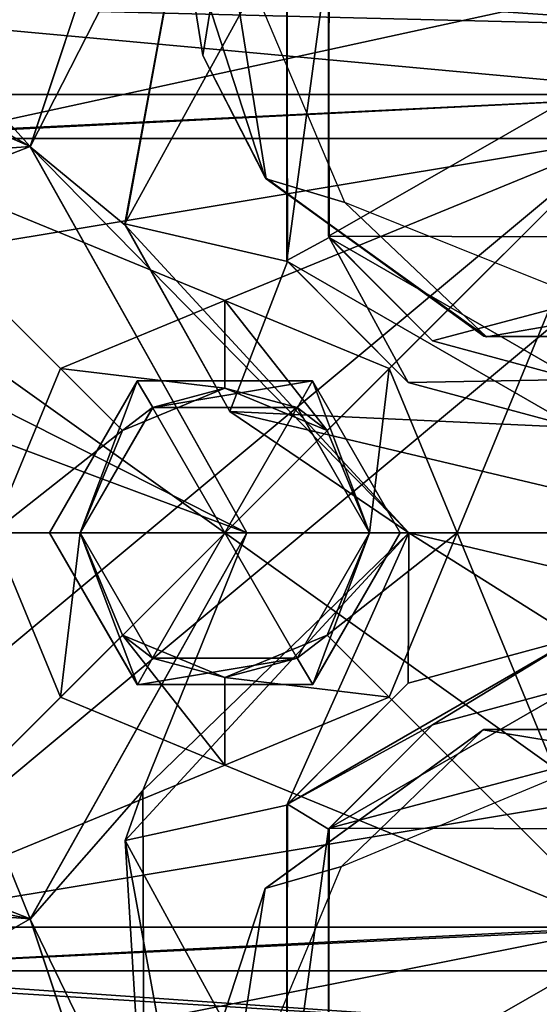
# Model space of a CAD drawing. Header units: millimetres. Extents: x -24 to 136, y -24 to 24.
# Tile 49 of 88: x -2.34 to 3.59, y -5.38 to 5.85. Entities that reach past the tile are written whole.
import ezdxf

# ---------------------------------------------------------------- set-up
doc = ezdxf.new("R2010")
doc.units = ezdxf.units.MM
doc.header["$LTSCALE"] = 101.851852
for name, color, linetype in [('1', 7, 'CONTINUOUS'), ('100', 7, 'CONTINUOUS'), ('137', 7, 'CONTINUOUS'), ('140', 7, 'CONTINUOUS'), ('146', 7, 'CONTINUOUS'), ('159', 7, 'CONTINUOUS'), ('161', 7, 'CONTINUOUS'), ('162', 7, 'CONTINUOUS'), ('163', 7, 'CONTINUOUS'), ('164', 7, 'CONTINUOUS'), ('165', 7, 'CONTINUOUS'), ('166', 7, 'CONTINUOUS'), ('174', 7, 'CONTINUOUS'), ('175', 7, 'CONTINUOUS'), ('176', 7, 'CONTINUOUS'), ('177', 7, 'CONTINUOUS'), ('178', 7, 'CONTINUOUS'), ('179', 7, 'CONTINUOUS'), ('180', 7, 'CONTINUOUS'), ('181', 7, 'CONTINUOUS'), ('184', 7, 'CONTINUOUS'), ('185', 7, 'CONTINUOUS'), ('186', 7, 'CONTINUOUS'), ('187', 7, 'CONTINUOUS'), ('190', 7, 'CONTINUOUS'), ('191', 7, 'CONTINUOUS'), ('2', 7, 'CONTINUOUS'), ('3', 7, 'CONTINUOUS'), ('4', 7, 'CONTINUOUS'), ('433', 7, 'CONTINUOUS'), ('485', 7, 'CONTINUOUS'), ('8', 7, 'CONTINUOUS'), ('87', 7, 'CONTINUOUS'), ('89', 7, 'CONTINUOUS'), ('90', 7, 'CONTINUOUS'), ('92', 7, 'CONTINUOUS'), ('972', 7, 'CONTINUOUS'), ('974', 7, 'CONTINUOUS'), ('979', 7, 'CONTINUOUS'), ('985', 7, 'CONTINUOUS'), ('989', 7, 'CONTINUOUS')]:
    doc.layers.add(name, color=color, linetype=linetype)

msp = doc.modelspace()

# ---------------------------------------------------------------- linework, layer by layer
at = {"layer": '1', "linetype": 'CONTINUOUS'}
for points in [[(-1, -1.732, 148.7), (-2, 0, 148.7), (-0.997, -1.734, 140.7), (-1, -1.732, 148.7)], [(-0.997, -1.734, 140.7), (-2, 0, 148.7), (-2, 0, 140.7), (-0.997, -1.734, 140.7)], [(2, 0, 148.7), (1, -1.732, 148.7), (2, 0, 140.7), (2, 0, 148.7)], [(2, 0, 140.7), (1, -1.732, 148.7), (1.002, -1.731, 140.7), (2, 0, 140.7)], [(1, -1.732, 148.7), (-1, -1.732, 148.7), (-0.997, -1.734, 140.7), (1, -1.732, 148.7)], [(1.002, -1.731, 140.7), (1, -1.732, 148.7), (-0.997, -1.734, 140.7), (1.002, -1.731, 140.7)]]:
    msp.add_3dface(points, dxfattribs=at)
at = {"layer": '100', "linetype": 'CONTINUOUS'}
for points in [[(-2.222, 4.409, 101.5), (-5.45, 7.991, 101.5), (-0.62, 9.209, 101.5), (-2.222, 4.409, 101.5)], [(-7, 7.15, 101.5), (-5.45, 7.991, 101.5), (-2.222, 4.409, 101.5), (-7, 7.15, 101.5)], [(-10.428, 3.804, 101.5), (-8.49, 7.15, 101.5), (-2.222, 4.409, 101.5), (-10.428, 3.804, 101.5)], [(-8.49, 7.15, 101.5), (-7, 7.15, 101.5), (-2.222, 4.409, 101.5), (-8.49, 7.15, 101.5)], [(-5.756, 3.035, 101.5), (-10.428, 3.804, 101.5), (-2.222, 4.409, 101.5), (-5.756, 3.035, 101.5)], [(0.25, 0, 101.5), (-5.756, 3.035, 101.5), (-2.222, 4.409, 101.5), (0.25, 0, 101.5)], [(-4.475, 1.76, 101.5), (-5.756, 3.035, 101.5), (0.25, 0, 101.5), (-4.475, 1.76, 101.5)], [(-4, 0, 101.5), (-4.475, 1.76, 101.5), (0.25, 0, 101.5), (-4, 0, 101.5)], [(-5.744, -3.027, 101.5), (-4, 0, 101.5), (-2.221, -4.405, 101.5), (-5.744, -3.027, 101.5)], [(-2.221, -4.405, 101.5), (-4, 0, 101.5), (0.25, 0, 101.5), (-2.221, -4.405, 101.5)], [(-9.244, -3.035, 101.5), (-5.744, -3.027, 101.5), (-2.221, -4.405, 101.5), (-9.244, -3.035, 101.5)], [(-10.428, -3.804, 101.5), (-9.244, -3.035, 101.5), (-2.221, -4.405, 101.5), (-10.428, -3.804, 101.5)], [(-7, -7.15, 101.5), (-10.428, -3.804, 101.5), (-2.221, -4.405, 101.5), (-7, -7.15, 101.5)], [(-0.623, -9.206, 101.5), (-7, -7.15, 101.5), (-2.221, -4.405, 101.5), (-0.623, -9.206, 101.5)]]:
    msp.add_3dface(points, dxfattribs=at)
at = {"layer": '137', "linetype": 'CONTINUOUS'}
for points in [[(6.714, 6.721, 131.8), (-6.717, 6.718, 131.8), (-3.468, 4.5, 131.8), (6.714, 6.721, 131.8)], [(4.5, 4.5, 131.8), (6.714, 6.721, 131.8), (-3.468, 4.5, 131.8), (4.5, 4.5, 131.8)], [(-6.714, -6.721, 131.8), (6.717, -6.718, 131.8), (4.5, -4.5, 131.8), (-6.714, -6.721, 131.8)], [(-3.468, -4.5, 131.8), (-6.714, -6.721, 131.8), (4.5, -4.5, 131.8), (-3.468, -4.5, 131.8)]]:
    msp.add_3dface(points, dxfattribs=at)
at = {"layer": '140', "linetype": 'CONTINUOUS'}
for points in [[(-5.8, 4.5, 136.2), (-4.5, 4.5, 136.2), (4.7, 4.5, 133.442), (-5.8, 4.5, 136.2)], [(-5.8, 4.5, 134.889), (-5.8, 4.5, 136.2), (4.7, 4.5, 133.442), (-5.8, 4.5, 134.889)], [(-4.034, 4.5, 133.869), (-5.8, 4.5, 134.889), (4.7, 4.5, 133.442), (-4.034, 4.5, 133.869)], [(4.5, 4.5, 148.7), (4.5, 4.5, 136.2), (-4.5, 4.5, 148.7), (4.5, 4.5, 148.7)], [(-4.5, 4.5, 148.7), (4.5, 4.5, 136.2), (-4.5, 4.5, 136.2), (-4.5, 4.5, 148.7)], [(-4.5, 4.5, 136.2), (4.5, 4.5, 136.2), (4.7, 4.5, 133.442), (-4.5, 4.5, 136.2)], [(-3.374, 4.5, 133.083), (-4.034, 4.5, 133.869), (4.553, 4.5, 133.265), (-3.374, 4.5, 133.083)], [(4.553, 4.5, 133.265), (-4.034, 4.5, 133.869), (4.7, 4.5, 133.442), (4.553, 4.5, 133.265)], [(4.5, 4.5, 131.8), (-3.468, 4.5, 131.8), (-3.374, 4.5, 132.057), (4.5, 4.5, 131.8)], [(4.5, 4.5, 131.8), (-3.374, 4.5, 132.057), (4.5, 4.5, 133.042), (4.5, 4.5, 131.8)], [(-3.374, 4.5, 132.057), (-3.374, 4.5, 133.083), (4.5, 4.5, 133.042), (-3.374, 4.5, 132.057)], [(4.5, 4.5, 133.042), (-3.374, 4.5, 133.083), (4.553, 4.5, 133.265), (4.5, 4.5, 133.042)]]:
    msp.add_3dface(points, dxfattribs=at)
at = {"layer": '146', "linetype": 'CONTINUOUS'}
for points in [[(4.7, -4.5, 136.2), (4.5, -4.5, 136.2), (-5.8, -4.5, 134.889), (4.7, -4.5, 136.2)], [(-4.034, -4.5, 133.869), (4.7, -4.5, 136.2), (-5.8, -4.5, 134.889), (-4.034, -4.5, 133.869)], [(-5.8, -4.5, 134.889), (4.5, -4.5, 136.2), (-4.5, -4.5, 136.2), (-5.8, -4.5, 134.889)], [(-4.5, -4.5, 136.2), (4.5, -4.5, 136.2), (4.5, -4.5, 148.7), (-4.5, -4.5, 136.2)], [(-4.5, -4.5, 148.7), (-4.5, -4.5, 136.2), (4.5, -4.5, 148.7), (-4.5, -4.5, 148.7)], [(4.7, -4.5, 133.442), (4.7, -4.5, 136.2), (-4.034, -4.5, 133.869), (4.7, -4.5, 133.442)], [(-3.374, -4.5, 133.083), (4.7, -4.5, 133.442), (-4.034, -4.5, 133.869), (-3.374, -4.5, 133.083)], [(-3.468, -4.5, 131.8), (4.5, -4.5, 131.8), (4.5, -4.5, 133.042), (-3.468, -4.5, 131.8)], [(-3.468, -4.5, 131.8), (4.5, -4.5, 133.042), (-3.374, -4.5, 132.057), (-3.468, -4.5, 131.8)], [(4.5, -4.5, 133.042), (4.553, -4.5, 133.265), (-3.374, -4.5, 133.083), (4.5, -4.5, 133.042)], [(-3.374, -4.5, 132.057), (4.5, -4.5, 133.042), (-3.374, -4.5, 133.083), (-3.374, -4.5, 132.057)], [(4.553, -4.5, 133.265), (4.7, -4.5, 133.442), (-3.374, -4.5, 133.083), (4.553, -4.5, 133.265)]]:
    msp.add_3dface(points, dxfattribs=at)
at = {"layer": '159', "linetype": 'CONTINUOUS'}
for points in [[(4.5, 4.5, 148.7), (-4.5, 4.5, 148.7), (0, 2.65, 148.7), (4.5, 4.5, 148.7)], [(0, 2.65, 148.7), (-4.5, 4.5, 148.7), (-1.874, 1.874, 148.7), (0, 2.65, 148.7)], [(-1.874, 1.874, 148.7), (-4.5, 4.5, 148.7), (-2.65, 0, 148.7), (-1.874, 1.874, 148.7)], [(1.874, 1.874, 148.7), (4.5, 4.5, 148.7), (0, 2.65, 148.7), (1.874, 1.874, 148.7)], [(2.65, 0, 148.7), (4.5, 4.5, 148.7), (1.874, 1.874, 148.7), (2.65, 0, 148.7)], [(4.5, -4.5, 148.7), (4.5, 4.5, 148.7), (2.65, 0, 148.7), (4.5, -4.5, 148.7)], [(-2.65, 0, 148.7), (-4.5, -4.5, 148.7), (-1.874, -1.874, 148.7), (-2.65, 0, 148.7)], [(4.5, -4.5, 148.7), (2.65, 0, 148.7), (1.874, -1.874, 148.7), (4.5, -4.5, 148.7)], [(-1.874, -1.874, 148.7), (-4.5, -4.5, 148.7), (0, -2.65, 148.7), (-1.874, -1.874, 148.7)], [(0, -2.65, 148.7), (4.5, -4.5, 148.7), (1.874, -1.874, 148.7), (0, -2.65, 148.7)], [(-4.5, -4.5, 148.7), (4.5, -4.5, 148.7), (0, -2.65, 148.7), (-4.5, -4.5, 148.7)]]:
    msp.add_3dface(points, dxfattribs=at)
at = {"layer": '161', "linetype": 'CONTINUOUS'}
for points in [[(0, 2.65, 148.7), (-1.874, 1.874, 148.7), (0, 1.65, 147.7), (0, 2.65, 148.7)], [(1.874, 1.874, 148.7), (0, 2.65, 148.7), (1.167, 1.167, 147.7), (1.874, 1.874, 148.7)], [(1.167, 1.167, 147.7), (0, 2.65, 148.7), (0, 1.65, 147.7), (1.167, 1.167, 147.7)], [(-1.874, 1.874, 148.7), (-2.65, 0, 148.7), (-1.167, 1.167, 147.7), (-1.874, 1.874, 148.7)], [(0, 1.65, 147.7), (-1.874, 1.874, 148.7), (-1.167, 1.167, 147.7), (0, 1.65, 147.7)], [(1.65, 0, 147.7), (1.874, 1.874, 148.7), (1.167, 1.167, 147.7), (1.65, 0, 147.7)], [(2.65, 0, 148.7), (1.874, 1.874, 148.7), (1.65, 0, 147.7), (2.65, 0, 148.7)], [(-1.167, 1.167, 147.7), (-2.65, 0, 148.7), (-1.65, 0, 147.7), (-1.167, 1.167, 147.7)]]:
    msp.add_3dface(points, dxfattribs=at)
at = {"layer": '162', "linetype": 'CONTINUOUS'}
for points in [[(-2.65, 0, 148.7), (-1.874, -1.874, 148.7), (-1.65, 0, 147.7), (-2.65, 0, 148.7)], [(1.874, -1.874, 148.7), (2.65, 0, 148.7), (1.167, -1.167, 147.7), (1.874, -1.874, 148.7)], [(2.65, 0, 148.7), (1.65, 0, 147.7), (1.167, -1.167, 147.7), (2.65, 0, 148.7)], [(-1.65, 0, 147.7), (-1.874, -1.874, 148.7), (-1.167, -1.167, 147.7), (-1.65, 0, 147.7)], [(-1.874, -1.874, 148.7), (0, -2.65, 148.7), (-1.167, -1.167, 147.7), (-1.874, -1.874, 148.7)], [(-1.167, -1.167, 147.7), (0, -2.65, 148.7), (0, -1.65, 147.7), (-1.167, -1.167, 147.7)], [(0, -1.65, 147.7), (1.874, -1.874, 148.7), (1.167, -1.167, 147.7), (0, -1.65, 147.7)], [(0, -2.65, 148.7), (1.874, -1.874, 148.7), (0, -1.65, 147.7), (0, -2.65, 148.7)]]:
    msp.add_3dface(points, dxfattribs=at)
at = {"layer": '163', "linetype": 'CONTINUOUS'}
for points in [[(1.167, -1.167, 147.7), (1.65, 0, 147.7), (0.825, -1.429, 137.7), (1.167, -1.167, 147.7)], [(0.825, -1.429, 137.7), (1.65, 0, 147.7), (1.65, 0, 137.7), (0.825, -1.429, 137.7)], [(-1.65, 0, 147.7), (-1.167, -1.167, 147.7), (-1.65, 0, 137.7), (-1.65, 0, 147.7)], [(-1.65, 0, 137.7), (-1.167, -1.167, 147.7), (-0.825, -1.429, 137.7), (-1.65, 0, 137.7)], [(-1.167, -1.167, 147.7), (0, -1.65, 147.7), (-0.825, -1.429, 137.7), (-1.167, -1.167, 147.7)], [(0, -1.65, 147.7), (1.167, -1.167, 147.7), (0.825, -1.429, 137.7), (0, -1.65, 147.7)], [(-0.825, -1.429, 137.7), (0, -1.65, 147.7), (0.825, -1.429, 137.7), (-0.825, -1.429, 137.7)]]:
    msp.add_3dface(points, dxfattribs=at)
at = {"layer": '164', "linetype": 'CONTINUOUS'}
for points in [[(0, 1.65, 147.7), (-1.167, 1.167, 147.7), (-0.825, 1.429, 137.7), (0, 1.65, 147.7)], [(0.825, 1.429, 137.7), (0, 1.65, 147.7), (-0.825, 1.429, 137.7), (0.825, 1.429, 137.7)], [(1.167, 1.167, 147.7), (0, 1.65, 147.7), (0.825, 1.429, 137.7), (1.167, 1.167, 147.7)], [(-1.167, 1.167, 147.7), (-1.65, 0, 147.7), (-0.825, 1.429, 137.7), (-1.167, 1.167, 147.7)], [(-1.65, 0, 147.7), (-1.65, 0, 137.7), (-0.825, 1.429, 137.7), (-1.65, 0, 147.7)], [(1.65, 0, 137.7), (1.167, 1.167, 147.7), (0.825, 1.429, 137.7), (1.65, 0, 137.7)], [(1.65, 0, 147.7), (1.167, 1.167, 147.7), (1.65, 0, 137.7), (1.65, 0, 147.7)]]:
    msp.add_3dface(points, dxfattribs=at)
at = {"layer": '165', "linetype": 'CONTINUOUS'}
for points in [[(-0.825, 1.429, 137.7), (-1.65, 0, 137.7), (0, 0, 136.747), (-0.825, 1.429, 137.7)], [(0.825, 1.429, 137.7), (-0.825, 1.429, 137.7), (0, 0, 136.747), (0.825, 1.429, 137.7)], [(1.65, 0, 137.7), (0.825, 1.429, 137.7), (0, 0, 136.747), (1.65, 0, 137.7)]]:
    msp.add_3dface(points, dxfattribs=at)
at = {"layer": '166', "linetype": 'CONTINUOUS'}
for points in [[(-1.65, 0, 137.7), (-0.825, -1.429, 137.7), (0, 0, 136.747), (-1.65, 0, 137.7)], [(-0.825, -1.429, 137.7), (0.825, -1.429, 137.7), (0, 0, 136.747), (-0.825, -1.429, 137.7)], [(0.825, -1.429, 137.7), (1.65, 0, 137.7), (0, 0, 136.747), (0.825, -1.429, 137.7)]]:
    msp.add_3dface(points, dxfattribs=at)
at = {"layer": '174', "linetype": 'CONTINUOUS'}
for points in [[(-2.221, -4.405, 101.5), (0.25, 0, 101.5), (-2.222, -4.409, 96.5), (-2.221, -4.405, 101.5)], [(-2.222, -4.409, 96.5), (0.25, 0, 101.5), (0.25, 0, 96.5), (-2.222, -4.409, 96.5)], [(-0.623, -9.206, 101.5), (-2.221, -4.405, 101.5), (-2.222, -4.409, 96.5), (-0.623, -9.206, 101.5)], [(-0.62, -9.209, 96.5), (-0.623, -9.206, 101.5), (-2.222, -4.409, 96.5), (-0.62, -9.209, 96.5)]]:
    msp.add_3dface(points, dxfattribs=at)
at = {"layer": '175', "linetype": 'CONTINUOUS'}
for points in [[(-2.221, 4.405, 96.5), (-0.623, 9.206, 96.5), (-0.282, 8.207, 96.5), (-2.221, 4.405, 96.5)], [(-1.138, 3.51, 96.5), (-2.221, 4.405, 96.5), (-0.282, 8.207, 96.5), (-1.138, 3.51, 96.5)], [(0.25, 0, 96.5), (-2.221, 4.405, 96.5), (2.097, 0, 96.5), (0.25, 0, 96.5)], [(2.097, 0, 96.5), (-2.221, 4.405, 96.5), (-1.138, 3.51, 96.5), (2.097, 0, 96.5)], [(-2.222, -4.409, 96.5), (0.25, 0, 96.5), (-0.938, -2.941, 96.5), (-2.222, -4.409, 96.5)], [(-0.938, -2.941, 96.5), (0.25, 0, 96.5), (2.097, 0, 96.5), (-0.938, -2.941, 96.5)], [(-0.921, -7.099, 96.5), (-2.222, -4.409, 96.5), (-0.938, -2.941, 96.5), (-0.921, -7.099, 96.5)], [(-0.62, -9.209, 96.5), (-2.222, -4.409, 96.5), (-0.921, -7.099, 96.5), (-0.62, -9.209, 96.5)]]:
    msp.add_3dface(points, dxfattribs=at)
at = {"layer": '176', "linetype": 'CONTINUOUS'}
for points in [[(-2.222, 4.409, 101.5), (-0.62, 9.209, 101.5), (-0.623, 9.206, 96.5), (-2.222, 4.409, 101.5)], [(-2.222, 4.409, 101.5), (-0.623, 9.206, 96.5), (-2.221, 4.405, 96.5), (-2.222, 4.409, 101.5)], [(0.25, 0, 101.5), (-2.222, 4.409, 101.5), (0.25, 0, 96.5), (0.25, 0, 101.5)], [(0.25, 0, 96.5), (-2.222, 4.409, 101.5), (-2.221, 4.405, 96.5), (0.25, 0, 96.5)]]:
    msp.add_3dface(points, dxfattribs=at)
at = {"layer": '177', "linetype": 'CONTINUOUS'}
for points in [[(-0.938, -2.941, 96.5), (2.097, 0, 96.5), (-1.138, -3.51, 97.9), (-0.938, -2.941, 96.5)], [(-1.138, -3.51, 97.9), (2.097, 0, 96.5), (2.097, 0, 97.9), (-1.138, -3.51, 97.9)], [(-0.921, -7.099, 96.5), (-0.938, -2.941, 96.5), (-1.138, -3.51, 97.9), (-0.921, -7.099, 96.5)], [(-0.282, -8.207, 97.9), (-0.921, -7.099, 96.5), (-1.138, -3.51, 97.9), (-0.282, -8.207, 97.9)]]:
    msp.add_3dface(points, dxfattribs=at)
at = {"layer": '178', "linetype": 'CONTINUOUS'}
for points in [[(-1.143, 3.526, 97.9), (-0.282, 8.207, 96.5), (-0.272, 8.221, 97.9), (-1.143, 3.526, 97.9)], [(-1.138, 3.51, 96.5), (-0.282, 8.207, 96.5), (-1.143, 3.526, 97.9), (-1.138, 3.51, 96.5)], [(0.057, 1.385, 97.9), (-1.138, 3.51, 96.5), (-1.143, 3.526, 97.9), (0.057, 1.385, 97.9)], [(2.097, 0, 96.5), (-1.138, 3.51, 96.5), (2.097, 0, 97.9), (2.097, 0, 96.5)], [(2.097, 0, 97.9), (-1.138, 3.51, 96.5), (0.057, 1.385, 97.9), (2.097, 0, 97.9)]]:
    msp.add_3dface(points, dxfattribs=at)
at = {"layer": '179', "linetype": 'CONTINUOUS'}
for points in [[(-1.143, 3.526, 97.9), (-0.272, 8.221, 97.9), (0.705, 6.892, 97.9), (-1.143, 3.526, 97.9)], [(0.712, 3.095, 97.9), (-1.143, 3.526, 97.9), (0.705, 6.892, 97.9), (0.712, 3.095, 97.9)], [(0.057, 1.385, 97.9), (-1.143, 3.526, 97.9), (0.712, 3.095, 97.9), (0.057, 1.385, 97.9)], [(4, 1.2, 97.9), (0.057, 1.385, 97.9), (0.712, 3.095, 97.9), (4, 1.2, 97.9)], [(5.903, 0, 97.9), (2.097, 0, 97.9), (0.057, 1.385, 97.9), (5.903, 0, 97.9)], [(5.903, 0, 97.9), (0.057, 1.385, 97.9), (4, 1.2, 97.9), (5.903, 0, 97.9)], [(-1.138, -3.51, 97.9), (2.097, 0, 97.9), (0.705, -3.108, 97.9), (-1.138, -3.51, 97.9)], [(0.705, -3.108, 97.9), (2.097, 0, 97.9), (2.09, -1.715, 97.9), (0.705, -3.108, 97.9)], [(2.09, -1.715, 97.9), (2.097, 0, 97.9), (4, -1.2, 97.9), (2.09, -1.715, 97.9)], [(5.903, 0, 97.9), (7.943, -1.385, 97.9), (2.097, 0, 97.9), (5.903, 0, 97.9)], [(2.097, 0, 97.9), (7.943, -1.385, 97.9), (4, -1.2, 97.9), (2.097, 0, 97.9)], [(0.712, -6.905, 97.9), (-1.138, -3.51, 97.9), (0.705, -3.108, 97.9), (0.712, -6.905, 97.9)], [(-0.282, -8.207, 97.9), (-1.138, -3.51, 97.9), (0.712, -6.905, 97.9), (-0.282, -8.207, 97.9)]]:
    msp.add_3dface(points, dxfattribs=at)
at = {"layer": '180', "linetype": 'CONTINUOUS'}
for points in [[(0.705, 3.108, 96.5), (0.705, 6.892, 97.9), (0.712, 6.905, 96.5), (0.705, 3.108, 96.5)], [(0.712, 3.095, 97.9), (0.705, 6.892, 97.9), (0.705, 3.108, 96.5), (0.712, 3.095, 97.9)], [(2.09, 1.715, 96.5), (0.712, 3.095, 97.9), (0.705, 3.108, 96.5), (2.09, 1.715, 96.5)], [(4, 1.2, 97.9), (0.712, 3.095, 97.9), (4, 1.2, 96.5), (4, 1.2, 97.9)], [(4, 1.2, 96.5), (0.712, 3.095, 97.9), (2.09, 1.715, 96.5), (4, 1.2, 96.5)]]:
    msp.add_3dface(points, dxfattribs=at)
at = {"layer": '181', "linetype": 'CONTINUOUS'}
for points in [[(0.705, 3.108, 96.5), (0.712, 6.905, 96.5), (1.181, 6.617, 96.5), (0.705, 3.108, 96.5)], [(1.188, 3.37, 96.5), (0.705, 3.108, 96.5), (1.181, 6.617, 96.5), (1.188, 3.37, 96.5)], [(2.09, 1.715, 96.5), (0.705, 3.108, 96.5), (1.188, 3.37, 96.5), (2.09, 1.715, 96.5)], [(4, 1.75, 96.5), (2.09, 1.715, 96.5), (1.188, 3.37, 96.5), (4, 1.75, 96.5)], [(4, 1.2, 96.5), (2.09, 1.715, 96.5), (4, 1.75, 96.5), (4, 1.2, 96.5)]]:
    msp.add_3dface(points, dxfattribs=at)
at = {"layer": '184', "linetype": 'CONTINUOUS'}
for points in [[(1.181, 3.383, 100.5), (1.181, 6.617, 96.5), (1.188, 6.63, 100.5), (1.181, 3.383, 100.5)], [(1.188, 3.37, 96.5), (1.181, 6.617, 96.5), (1.181, 3.383, 100.5), (1.188, 3.37, 96.5)], [(2.367, 2.19, 100.5), (1.188, 3.37, 96.5), (1.181, 3.383, 100.5), (2.367, 2.19, 100.5)], [(4, 1.75, 96.5), (1.188, 3.37, 96.5), (4, 1.75, 100.5), (4, 1.75, 96.5)], [(4, 1.75, 100.5), (1.188, 3.37, 96.5), (2.367, 2.19, 100.5), (4, 1.75, 100.5)]]:
    msp.add_3dface(points, dxfattribs=at)
at = {"layer": '185', "linetype": 'CONTINUOUS'}
for points in [[(6.819, 6.617, 100.5), (1.181, 3.383, 100.5), (1.188, 6.63, 100.5), (6.819, 6.617, 100.5)], [(6.819, 6.617, 100.5), (6.812, 3.37, 100.5), (1.181, 3.383, 100.5), (6.819, 6.617, 100.5)], [(6.812, 3.37, 100.5), (2.367, 2.19, 100.5), (1.181, 3.383, 100.5), (6.812, 3.37, 100.5)], [(6.812, 3.37, 100.5), (4, 1.75, 100.5), (2.367, 2.19, 100.5), (6.812, 3.37, 100.5)]]:
    msp.add_3dface(points, dxfattribs=at)
at = {"layer": '186', "linetype": 'CONTINUOUS'}
for points in [[(2.09, -1.715, 97.9), (4, -1.2, 97.9), (0.712, -3.095, 96.5), (2.09, -1.715, 97.9)], [(4, -1.2, 97.9), (4, -1.2, 96.5), (0.712, -3.095, 96.5), (4, -1.2, 97.9)], [(0.705, -3.108, 97.9), (2.09, -1.715, 97.9), (0.712, -3.095, 96.5), (0.705, -3.108, 97.9)], [(0.705, -6.892, 96.5), (0.705, -3.108, 97.9), (0.712, -3.095, 96.5), (0.705, -6.892, 96.5)], [(0.712, -6.905, 97.9), (0.705, -3.108, 97.9), (0.705, -6.892, 96.5), (0.712, -6.905, 97.9)]]:
    msp.add_3dface(points, dxfattribs=at)
at = {"layer": '187', "linetype": 'CONTINUOUS'}
for points in [[(0.712, -3.095, 96.5), (4, -1.2, 96.5), (2.367, -2.19, 96.5), (0.712, -3.095, 96.5)], [(4, -1.2, 96.5), (4, -1.75, 96.5), (2.367, -2.19, 96.5), (4, -1.2, 96.5)], [(1.181, -3.383, 96.5), (0.712, -3.095, 96.5), (2.367, -2.19, 96.5), (1.181, -3.383, 96.5)], [(0.705, -6.892, 96.5), (0.712, -3.095, 96.5), (1.181, -3.383, 96.5), (0.705, -6.892, 96.5)], [(1.188, -6.63, 96.5), (0.705, -6.892, 96.5), (1.181, -3.383, 96.5), (1.188, -6.63, 96.5)]]:
    msp.add_3dface(points, dxfattribs=at)
at = {"layer": '190', "linetype": 'CONTINUOUS'}
for points in [[(2.367, -2.19, 96.5), (4, -1.75, 96.5), (1.188, -3.37, 100.5), (2.367, -2.19, 96.5)], [(4, -1.75, 96.5), (4, -1.75, 100.5), (1.188, -3.37, 100.5), (4, -1.75, 96.5)], [(1.181, -3.383, 96.5), (2.367, -2.19, 96.5), (1.188, -3.37, 100.5), (1.181, -3.383, 96.5)], [(1.181, -6.617, 100.5), (1.181, -3.383, 96.5), (1.188, -3.37, 100.5), (1.181, -6.617, 100.5)], [(1.188, -6.63, 96.5), (1.181, -3.383, 96.5), (1.181, -6.617, 100.5), (1.188, -6.63, 96.5)]]:
    msp.add_3dface(points, dxfattribs=at)
at = {"layer": '191', "linetype": 'CONTINUOUS'}
for points in [[(4, -1.75, 100.5), (5.633, -2.19, 100.5), (1.188, -3.37, 100.5), (4, -1.75, 100.5)], [(5.633, -2.19, 100.5), (6.819, -3.383, 100.5), (1.188, -3.37, 100.5), (5.633, -2.19, 100.5)], [(6.819, -3.383, 100.5), (1.181, -6.617, 100.5), (1.188, -3.37, 100.5), (6.819, -3.383, 100.5)], [(6.819, -3.383, 100.5), (6.812, -6.63, 100.5), (1.181, -6.617, 100.5), (6.819, -3.383, 100.5)]]:
    msp.add_3dface(points, dxfattribs=at)
at = {"layer": '2', "linetype": 'CONTINUOUS'}
for points in [[(-2, 0, 140.7), (-2, 0, 148.7), (-1, 1.732, 148.7), (-2, 0, 140.7)], [(-2, 0, 140.7), (-1, 1.732, 148.7), (-1.002, 1.731, 140.7), (-2, 0, 140.7)], [(-1.002, 1.731, 140.7), (-1, 1.732, 148.7), (0.997, 1.734, 140.7), (-1.002, 1.731, 140.7)], [(-1, 1.732, 148.7), (1, 1.732, 148.7), (0.997, 1.734, 140.7), (-1, 1.732, 148.7)], [(2, 0, 148.7), (2, 0, 140.7), (0.997, 1.734, 140.7), (2, 0, 148.7)], [(1, 1.732, 148.7), (2, 0, 148.7), (0.997, 1.734, 140.7), (1, 1.732, 148.7)]]:
    msp.add_3dface(points, dxfattribs=at)
at = {"layer": '3', "linetype": 'CONTINUOUS'}
for points in [[(-2, 0, 140.7), (-1.002, 1.731, 140.7), (-1.65, 0, 140.7), (-2, 0, 140.7)], [(-1.65, 0, 140.7), (-1.002, 1.731, 140.7), (-0.823, 1.43, 140.7), (-1.65, 0, 140.7)], [(-1.002, 1.731, 140.7), (0.997, 1.734, 140.7), (-0.823, 1.43, 140.7), (-1.002, 1.731, 140.7)], [(-0.823, 1.43, 140.7), (0.997, 1.734, 140.7), (0.826, 1.429, 140.7), (-0.823, 1.43, 140.7)], [(0.826, 1.429, 140.7), (0.997, 1.734, 140.7), (1.65, 0, 140.7), (0.826, 1.429, 140.7)], [(0.997, 1.734, 140.7), (2, 0, 140.7), (1.65, 0, 140.7), (0.997, 1.734, 140.7)], [(-0.997, -1.734, 140.7), (-2, 0, 140.7), (-1.65, 0, 140.7), (-0.997, -1.734, 140.7)], [(-0.997, -1.734, 140.7), (-1.65, 0, 140.7), (-0.826, -1.429, 140.7), (-0.997, -1.734, 140.7)], [(1.65, 0, 140.7), (1.002, -1.731, 140.7), (0.823, -1.43, 140.7), (1.65, 0, 140.7)], [(2, 0, 140.7), (1.002, -1.731, 140.7), (1.65, 0, 140.7), (2, 0, 140.7)], [(0.823, -1.43, 140.7), (-0.997, -1.734, 140.7), (-0.826, -1.429, 140.7), (0.823, -1.43, 140.7)], [(1.002, -1.731, 140.7), (-0.997, -1.734, 140.7), (0.823, -1.43, 140.7), (1.002, -1.731, 140.7)]]:
    msp.add_3dface(points, dxfattribs=at)
at = {"layer": '4', "linetype": 'CONTINUOUS'}
for points in [[(17.5, -12.5, 5), (-17.5, -12.5, 5), (-17.5, 12.5, 5), (17.5, -12.5, 5)], [(17.5, 12.5, 5), (17.5, -12.5, 5), (-17.5, 12.5, 5), (17.5, 12.5, 5)]]:
    msp.add_3dface(points, dxfattribs=at)
at = {"layer": '433', "linetype": 'CONTINUOUS'}
for points in [[(-12.517, -16.5, 155.482), (72.481, -16.5, 156.965), (-12.517, 16.5, 155.482), (-12.517, -16.5, 155.482)], [(-12.517, 16.5, 155.482), (72.481, -16.5, 156.965), (72.481, 16.5, 156.965), (-12.517, 16.5, 155.482)]]:
    msp.add_3dface(points, dxfattribs=at)
at = {"layer": '485', "linetype": 'CONTINUOUS'}
for points in [[(-5, 6.5, 136.2), (5.768, 5.768, 136.2), (-6.061, 6.061, 136.2), (-5, 6.5, 136.2)], [(4, 6.5, 136.2), (5.768, 5.768, 136.2), (-5, 6.5, 136.2), (4, 6.5, 136.2)], [(-6.061, 6.061, 136.2), (5.768, 5.768, 136.2), (5.5, 5, 136.2), (-6.061, 6.061, 136.2)], [(-5.3, 5, 136.2), (-6.061, 6.061, 136.2), (5.5, 5, 136.2), (-5.3, 5, 136.2)], [(-6.5, -5, 136.2), (5.768, -5.768, 136.2), (-6.061, -6.061, 136.2), (-6.5, -5, 136.2)], [(5.768, -5.768, 136.2), (-6.5, -5, 136.2), (-5.3, -5, 136.2), (5.768, -5.768, 136.2)], [(5.5, -5, 136.2), (5.768, -5.768, 136.2), (-5.3, -5, 136.2), (5.5, -5, 136.2)]]:
    msp.add_3dface(points, dxfattribs=at)
at = {"layer": '8', "linetype": 'CONTINUOUS'}
for points in [[(-12.5, -17.5, 129), (126.5, -17.5, 129), (-12.5, 17.5, 129), (-12.5, -17.5, 129)], [(-12.5, 17.5, 129), (126.5, -17.5, 129), (126.5, 17.5, 129), (-12.5, 17.5, 129)]]:
    msp.add_3dface(points, dxfattribs=at)
at = {"layer": '87', "linetype": 'CONTINUOUS'}
for points in [[(-0.5, 7, 91), (-0.252, 5.446, 91), (0, 7, 91), (-0.5, 7, 91)], [(-0.252, 5.446, 91), (0.472, 4.039, 91), (0, 7, 91), (-0.252, 5.446, 91)], [(0, 7, 91), (0.472, 4.039, 91), (1.369, 3.768, 91), (0, 7, 91)], [(0.472, 4.039, 91), (2.984, 2.236, 91), (1.369, 3.768, 91), (0.472, 4.039, 91)], [(1.369, 3.768, 91), (2.984, 2.236, 91), (4.525, 2.5, 91), (1.369, 3.768, 91)], [(2.984, 2.236, 91), (6.055, 2.248, 91), (4.525, 2.5, 91), (2.984, 2.236, 91)]]:
    msp.add_3dface(points, dxfattribs=at)
at = {"layer": '89', "linetype": 'CONTINUOUS'}
for points in [[(-0.252, 5.446, 91), (-0.5, 7, 91), (0.455, 4.061, 83.5), (-0.252, 5.446, 91)], [(-0.5, 7, 91), (-0.5, 7, 83.5), (0.455, 4.061, 83.5), (-0.5, 7, 91)], [(0.472, 4.039, 91), (-0.252, 5.446, 91), (0.455, 4.061, 83.5), (0.472, 4.039, 91)], [(2.955, 2.245, 83.5), (0.472, 4.039, 91), (0.455, 4.061, 83.5), (2.955, 2.245, 83.5)], [(2.984, 2.236, 91), (0.472, 4.039, 91), (2.955, 2.245, 83.5), (2.984, 2.236, 91)], [(6.055, 2.248, 91), (2.984, 2.236, 91), (6.045, 2.245, 83.5), (6.055, 2.248, 91)], [(6.045, 2.245, 83.5), (2.984, 2.236, 91), (2.955, 2.245, 83.5), (6.045, 2.245, 83.5)]]:
    msp.add_3dface(points, dxfattribs=at)
at = {"layer": '90', "linetype": 'CONTINUOUS'}
for points in [[(6.016, -2.236, 91), (2.945, -2.248, 91), (4.475, -2.5, 91), (6.016, -2.236, 91)], [(2.945, -2.248, 91), (0.458, -4.058, 91), (1.33, -3.806, 91), (2.945, -2.248, 91)], [(4.475, -2.5, 91), (2.945, -2.248, 91), (1.33, -3.806, 91), (4.475, -2.5, 91)], [(0.458, -4.058, 91), (0, -7, 91), (1.33, -3.806, 91), (0.458, -4.058, 91)], [(0.458, -4.058, 91), (-0.5, -7, 91), (0, -7, 91), (0.458, -4.058, 91)]]:
    msp.add_3dface(points, dxfattribs=at)
at = {"layer": '92', "linetype": 'CONTINUOUS'}
for points in [[(0.455, -4.061, 83.5), (2.945, -2.248, 91), (2.955, -2.245, 83.5), (0.455, -4.061, 83.5)], [(2.945, -2.248, 91), (6.016, -2.236, 91), (2.955, -2.245, 83.5), (2.945, -2.248, 91)], [(2.955, -2.245, 83.5), (6.016, -2.236, 91), (6.045, -2.245, 83.5), (2.955, -2.245, 83.5)], [(0.458, -4.058, 91), (2.945, -2.248, 91), (0.455, -4.061, 83.5), (0.458, -4.058, 91)], [(-0.5, -7, 91), (0.458, -4.058, 91), (-0.5, -7, 83.5), (-0.5, -7, 91)], [(-0.5, -7, 83.5), (0.458, -4.058, 91), (0.455, -4.061, 83.5), (-0.5, -7, 83.5)]]:
    msp.add_3dface(points, dxfattribs=at)
at = {"layer": '972', "linetype": 'CONTINUOUS'}
for points in [[(5.5, -5, 136.2), (-5.3, -5, 136.2), (5, -4.5, 136.7), (5.5, -5, 136.2)], [(5, -4.5, 136.7), (-5.3, -5, 136.2), (4.5, -4.5, 136.7), (5, -4.5, 136.7)], [(4.5, -4.5, 136.7), (-5.3, -5, 136.2), (-4.5, -4.5, 136.7), (4.5, -4.5, 136.7)]]:
    msp.add_3dface(points, dxfattribs=at)
at = {"layer": '974', "linetype": 'CONTINUOUS'}
for points in [[(-5.3, 5, 136.2), (5.5, 5, 136.2), (-4.8, 4.5, 136.7), (-5.3, 5, 136.2)], [(-4.8, 4.5, 136.7), (5.5, 5, 136.2), (-4.5, 4.5, 136.7), (-4.8, 4.5, 136.7)], [(-4.5, 4.5, 136.7), (5.5, 5, 136.2), (4.5, 4.5, 136.7), (-4.5, 4.5, 136.7)]]:
    msp.add_3dface(points, dxfattribs=at)
at = {"layer": '979', "linetype": 'CONTINUOUS'}
for points in [[(4.5, -4.5, 136.7), (-4.5, -4.5, 136.7), (-4.5, -4.5, 153.7), (4.5, -4.5, 136.7)], [(4.5, -4.5, 136.7), (-4.5, -4.5, 153.7), (4.5, -4.5, 153.7), (4.5, -4.5, 136.7)]]:
    msp.add_3dface(points, dxfattribs=at)
at = {"layer": '985', "linetype": 'CONTINUOUS'}
for points in [[(-4.5, 4.5, 136.7), (4.5, 4.5, 136.7), (4.5, 4.5, 153.7), (-4.5, 4.5, 136.7)], [(-4.5, 4.5, 136.7), (4.5, 4.5, 153.7), (-4.5, 4.5, 153.7), (-4.5, 4.5, 136.7)]]:
    msp.add_3dface(points, dxfattribs=at)
at = {"layer": '989', "linetype": 'CONTINUOUS'}
for points in [[(-4.5, -4.5, 153.7), (-4.5, -3, 153.7), (4.5, 4.5, 153.7), (-4.5, -4.5, 153.7)], [(-4.5, -4.5, 153.7), (4.5, 4.5, 153.7), (4.5, 3, 153.7), (-4.5, -4.5, 153.7)], [(4.5, 4.5, 153.7), (-4.5, -3, 153.7), (-4.5, 3, 153.7), (4.5, 4.5, 153.7)], [(-4.5, 4.5, 153.7), (4.5, 4.5, 153.7), (-4.5, 3, 153.7), (-4.5, 4.5, 153.7)], [(4.5, -3, 153.7), (-4.5, -4.5, 153.7), (4.5, 3, 153.7), (4.5, -3, 153.7)], [(4.5, -4.5, 153.7), (-4.5, -4.5, 153.7), (4.5, -3, 153.7), (4.5, -4.5, 153.7)]]:
    msp.add_3dface(points, dxfattribs=at)

doc.saveas('drawing.dxf')
